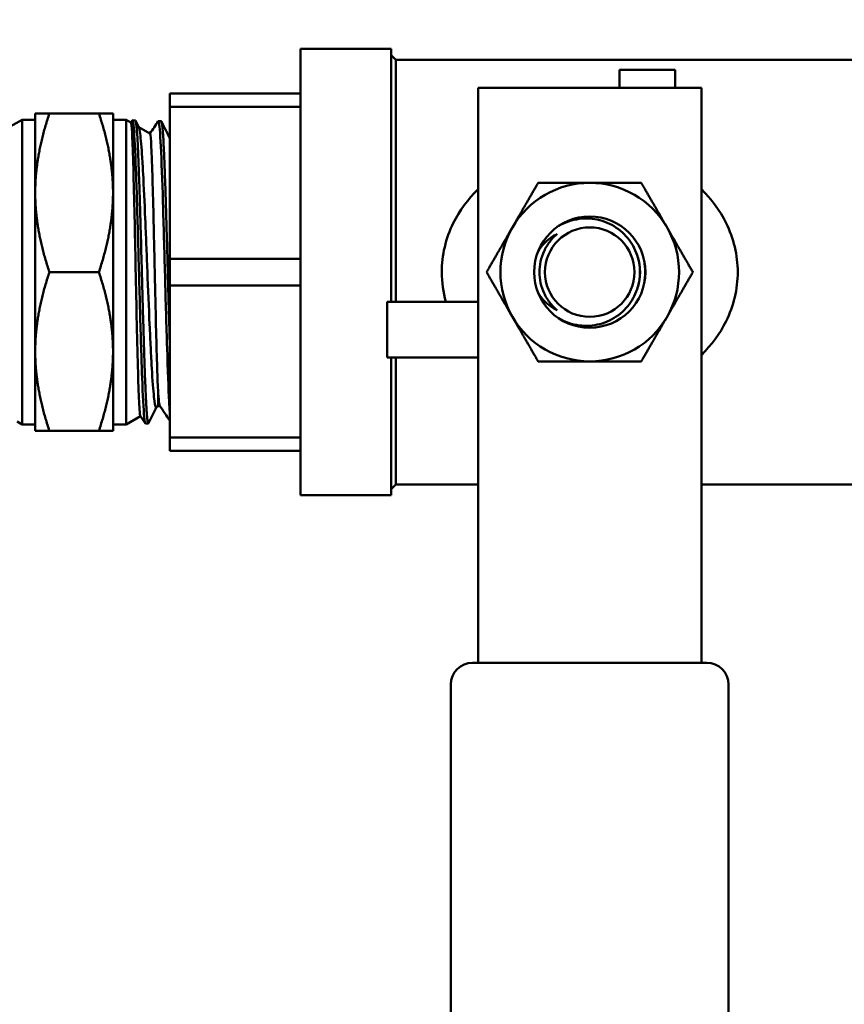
# Model space of a CAD drawing. Header units: inches. Extents: x 1 to 203, y 4 to 128.
# Tile 70 of 112: x 65.4 to 67.67, y 93.04 to 95.75. Entities that reach past the tile are written whole.
import ezdxf

# ---------------------------------------------------------------- set-up
doc = ezdxf.new("R2010")
doc.units = ezdxf.units.IN
doc.header["$LTSCALE"] = 6
doc.header["$MEASUREMENT"] = 0
doc.layers.add('Dimension (ANSI)', color=7, linetype='Continuous', lineweight=25)
doc.layers.add('Visible (ANSI)', color=7, linetype='Continuous', lineweight=50)
doc.styles.add('Dimension Text', font='tahoma.ttf')
doc.dimstyles.new('Dual Dimension', dxfattribs={"dimscale": 6, "dimtxt": 0.12, "dimasz": 0.098425, "dimexe": 0.125, "dimexo": 0.0625, "dimgap": 0.031496, "dimtad": 0, "dimtih": 1, "dimtoh": 1, "dimrnd": 1e-08, "dimzin": 4, "dimdsep": 46, "dimtxsty": 'Dimension Text', "dimcen": 0.09, "dimdle": 0.393701, "dimclrd": 256, "dimclre": 256, "dimclrt": 256, "dimadec": 0, "dimazin": 1, "dimtfac": 1, "dimtofl": 0, "dimtmove": 0, "dimatfit": 3, "dimfxl": 1, "dimtolj": 1, "dimtzin": 4, "dimlwd": -1, "dimlwe": -1, "dimarcsym": 0})

# ---------------------------------------------------------------- blocks, each defined once
blk = doc.blocks.new('*D10')
at = {"layer": 'Defpoints', "color": 0, "transparency": 16777216}
for p in [(72.0391, 122.0918), (37.7446, 97.0525), (72.0391, 95.2756)]:
    blk.add_point(p, dxfattribs=at)
at = {"layer": 'Dimension (ANSI)', "transparency": 16777216}
for p, q in [((37.7446, 97.4275), (37.7446, 122.8418)), ((72.0391, 95.6506), (72.0391, 122.8418)), ((38.3352, 122.0918), (51.501, 122.0918)), ((71.4486, 122.0918), (58.2178, 122.0918))]:
    blk.add_line(p, q, dxfattribs=at)
for points in [[(38.3352, 122.1903), (38.3352, 121.9934), (37.7446, 122.0918)], [(71.4486, 122.1903), (71.4486, 121.9934), (72.0391, 122.0918)]]:
    blk.add_solid(points, dxfattribs=at)
at = {"layer": 'Dimension (ANSI)', "transparency": 16777216, "insert": (54.8594, 122.0918), "char_height": 0.72, "attachment_point": 5, "style": 'Dimension Text'}
blk.add_mtext('\\A1;{\\H3.0x;(}\\S34.29^ 871.1 mm;{\\H3.0x;)}', dxfattribs=at)

msp = doc.modelspace()

# ---------------------------------------------------------------- linework, layer by layer
at = {"layer": 'Visible (ANSI)'}
for p, q in [((66.1716, 94.4431), (66.1716, 95.6731)), ((66.1716, 95.6731), (66.4216, 95.6731)), ((66.4216, 94.9762), (66.4216, 95.6731)), ((66.4339, 95.6435), (66.4216, 95.6557)), ((66.4339, 94.9762), (66.4339, 95.6435)), ((66.4339, 95.6435), (67.7641, 95.6435)), ((67.0498, 95.6156), (67.0498, 95.5656)), ((67.2035, 95.6156), (67.0498, 95.6156)), ((67.2035, 95.6156), (67.2035, 95.5656)), ((66.6604, 95.5656), (66.6604, 95.4556)), ((66.6604, 95.5656), (67.2754, 95.5656)), ((67.2754, 95.5656), (67.2754, 95.4556)), ((65.8116, 95.5133), (65.8116, 95.5501)), ((66.1716, 95.5501), (65.8116, 95.5501)), ((65.8116, 95.0948), (65.8116, 95.5133)), ((65.8116, 95.5133), (66.1716, 95.5133)), ((65.3641, 95.4543), (65.4053, 95.4781)), ((65.4053, 95.4781), (65.4053, 94.6381)), ((65.4053, 95.4781), (65.441, 95.4781)), ((65.441, 95.4956), (65.4801, 95.4956)), ((65.441, 95.4956), (65.441, 95.2768)), ((65.4801, 95.4956), (65.6162, 95.4956)), ((65.6553, 95.4956), (65.6162, 95.4956)), ((65.6553, 95.2768), (65.6553, 95.4956)), ((65.691, 95.4781), (65.6553, 95.4781)), ((65.691, 94.6381), (65.691, 95.4781)), ((65.7046, 95.4702), (65.691, 95.4781)), ((65.7045, 95.4703), (65.7084, 95.476)), ((65.7168, 95.4761), (65.7088, 95.4764)), ((65.7174, 95.4755), (65.7264, 95.4569)), ((65.7882, 95.4739), (65.7803, 95.4742)), ((65.757, 95.4399), (65.726, 95.4578)), ((66.6604, 94.6963), (66.6604, 95.4556)), ((67.2754, 94.6963), (67.2754, 95.4556)), ((65.441, 95.2768), (65.441, 94.8393)), ((65.6553, 94.8393), (65.6553, 95.2768)), ((65.8116, 95.0213), (65.8116, 95.0948)), ((66.1716, 95.0948), (65.8116, 95.0948)), ((65.4801, 95.0581), (65.6162, 95.0581)), ((65.8116, 94.6028), (65.8116, 95.0213)), ((65.8116, 95.0213), (66.1716, 95.0213)), ((66.4104, 94.9762), (66.6604, 94.9762)), ((66.4104, 94.8224), (66.4104, 94.9762)), ((65.441, 94.8393), (65.441, 94.6206)), ((65.6553, 94.6206), (65.6553, 94.8393)), ((66.4104, 94.8224), (66.6604, 94.8224)), ((66.4216, 94.4431), (66.4216, 94.8224)), ((66.4339, 94.4726), (66.4339, 94.8224)), ((65.7794, 94.6891), (65.7744, 94.6862)), ((65.7794, 94.6891), (65.7845, 94.6891)), ((66.6604, 94.6963), (66.6604, 94.691)), ((66.6604, 94.1085), (66.6604, 94.691)), ((67.2754, 94.6963), (67.2754, 94.691)), ((67.2754, 94.1085), (67.2754, 94.691)), ((65.7307, 94.661), (65.691, 94.6381)), ((65.7439, 94.6416), (65.7305, 94.6613)), ((65.3911, 94.6462), (65.4053, 94.6381)), ((65.4053, 94.6381), (65.441, 94.6381)), ((65.691, 94.6381), (65.6553, 94.6381)), ((65.7525, 94.6411), (65.7445, 94.6408)), ((65.441, 94.6206), (65.4801, 94.6206)), ((65.4801, 94.6206), (65.6162, 94.6206)), ((65.6553, 94.6206), (65.6162, 94.6206)), ((65.8116, 94.5661), (65.8116, 94.6028)), ((66.1716, 94.6028), (65.8116, 94.6028)), ((65.8116, 94.5661), (66.1716, 94.5661)), ((66.4339, 94.4726), (66.4216, 94.4604)), ((66.4339, 94.4726), (66.6604, 94.4726)), ((67.2754, 94.4726), (67.7641, 94.4726)), ((66.1716, 94.4431), (66.4216, 94.4431)), ((66.6604, 94.1085), (66.6604, 94.0503)), ((67.2754, 94.1085), (67.2754, 94.0503)), ((66.6604, 93.9818), (66.6604, 94.0503)), ((67.2754, 93.9818), (67.2754, 94.0503)), ((66.6454, 93.9818), (67.2904, 93.9818)), ((66.5854, 91.5036), (66.5854, 93.9218)), ((67.3504, 93.9218), (67.3504, 91.5036))]:
    msp.add_line(p, q, dxfattribs=at)
for radius in [0.1533, 0.1233]:
    msp.add_circle((66.9679, 95.0581), radius, dxfattribs=at)
for centre, radius, start, end in [((66.9679, 95.0581), 0.246, 90, 150), ((66.9679, 95.0581), 0.246, 30, 90), ((66.9679, 95.0581), 0.246, 150, 210), ((66.9679, 95.0581), 0.246, 330, 30), ((66.9679, 95.0581), 0.246, 210, 270), ((66.9679, 95.0581), 0.246, 270, 330), ((66.6454, 93.9218), 0.06, 90, 180), ((67.2904, 93.9218), 0.06, 0, 90)]:
    msp.add_arc(centre, radius, start, end, dxfattribs=at)
msp.add_ellipse((66.9683, 95.0581), major_axis=(0, 0.1389), ratio=0.994843, start_param=4.412574, end_param=5.012204, dxfattribs=at)
for points, weights in [([(65.4801, 95.4956), (65.441, 95.3783), (65.441, 95.2768)], [1.39426173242, 1.50210825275, 1.50210825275]), ([(65.6553, 95.2768), (65.6553, 95.3783), (65.6162, 95.4956)], [1.50210825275, 1.50210825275, 1.39426173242]), ([(66.7548, 95.1811), (66.7878, 95.2381), (66.8258, 95.3041)], [1.85054789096, 1.85054789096, 1.71768453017]), ([(66.9679, 95.3041), (66.902, 95.3041), (66.8258, 95.3041)], [1.85054789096, 1.85054789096, 1.71768453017]), ([(67.1099, 95.3041), (67.0338, 95.3041), (66.9679, 95.3041)], [1.71768453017, 1.85054789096, 1.85054789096]), ([(67.1099, 95.3041), (67.148, 95.2381), (67.1809, 95.1811)], [1.71768453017, 1.85054789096, 1.85054789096]), ([(65.441, 95.2768), (65.441, 95.1753), (65.4801, 95.0581)], [1.50210825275, 1.50210825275, 1.39426173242]), ([(65.6162, 95.0581), (65.6553, 95.1753), (65.6553, 95.2768)], [1.39426173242, 1.50210825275, 1.50210825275]), ([(66.6838, 95.0581), (66.7219, 95.124), (66.7548, 95.1811)], [1.71768453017, 1.85054789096, 1.85054789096]), ([(67.1809, 95.1811), (67.2139, 95.124), (67.2519, 95.0581)], [1.85054789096, 1.85054789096, 1.71768453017]), ([(65.4801, 95.0581), (65.441, 94.9408), (65.441, 94.8393)], [1.39426173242, 1.50210825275, 1.50210825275]), ([(65.6553, 94.8393), (65.6553, 94.9408), (65.6162, 95.0581)], [1.50210825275, 1.50210825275, 1.39426173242]), ([(66.7548, 94.9351), (66.7219, 94.9921), (66.6838, 95.0581)], [1.85054789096, 1.85054789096, 1.71768453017]), ([(67.2519, 95.0581), (67.2139, 94.9921), (67.1809, 94.9351)], [1.71768453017, 1.85054789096, 1.85054789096]), ([(66.8258, 94.8121), (66.7878, 94.878), (66.7548, 94.9351)], [1.71768453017, 1.85054789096, 1.85054789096]), ([(67.1809, 94.9351), (67.148, 94.878), (67.1099, 94.8121)], [1.85054789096, 1.85054789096, 1.71768453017]), ([(65.441, 94.8393), (65.441, 94.7378), (65.4801, 94.6206)], [1.50210825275, 1.50210825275, 1.39426173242]), ([(65.6162, 94.6206), (65.6553, 94.7378), (65.6553, 94.8393)], [1.39426173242, 1.50210825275, 1.50210825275]), ([(66.9679, 94.8121), (66.902, 94.8121), (66.8258, 94.8121)], [1.85054789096, 1.85054789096, 1.71768453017]), ([(67.1099, 94.8121), (67.0338, 94.8121), (66.9679, 94.8121)], [1.71768453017, 1.85054789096, 1.85054789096])]:
    msp.add_rational_spline(points, weights, degree=2, dxfattribs=at)
for points in [[(65.7084, 95.476), (65.7097, 95.478), (65.7111, 95.4708), (65.7125, 95.4545)], [(65.7569, 95.44), (65.7645, 95.4513), (65.7722, 95.4626), (65.7798, 95.4738)], [(65.7798, 95.4738), (65.7803, 95.4745), (65.7807, 95.4741), (65.7812, 95.4727)], [(65.7125, 95.4545), (65.7144, 95.4321), (65.7163, 95.3926), (65.7182, 95.3409)], [(65.7812, 95.4727), (65.7831, 95.4667), (65.785, 95.4429), (65.7869, 95.4041)], [(65.7889, 95.4731), (65.7965, 95.4575), (65.8041, 95.4419), (65.8116, 95.4263)], [(65.7869, 95.4041), (65.7889, 95.3653), (65.7908, 95.3117), (65.7927, 95.2497)], [(65.7182, 95.3409), (65.7201, 95.2892), (65.7221, 95.2254), (65.724, 95.1572)], [(65.7927, 95.2497), (65.7946, 95.1877), (65.7965, 95.1176), (65.7984, 95.0479)], [(65.724, 95.1572), (65.7259, 95.089), (65.7278, 95.0167), (65.7297, 94.949)], [(65.7984, 95.0479), (65.8003, 94.9781), (65.8022, 94.9089), (65.8041, 94.8487)], [(65.7297, 94.949), (65.7316, 94.8814), (65.7335, 94.8185), (65.7354, 94.7681)], [(65.8041, 94.8487), (65.806, 94.7885), (65.8079, 94.7375), (65.8098, 94.7017)], [(65.7354, 94.7681), (65.7373, 94.7177), (65.7392, 94.6799), (65.7411, 94.6593)], [(65.7792, 94.7325), (65.7808, 94.7068), (65.7825, 94.692), (65.7842, 94.6895)], [(65.8116, 94.6491), (65.8025, 94.6626), (65.7933, 94.6761), (65.7842, 94.6895)], [(65.8098, 94.7017), (65.8104, 94.6907), (65.811, 94.6811), (65.8116, 94.673)], [(65.7748, 94.6865), (65.7676, 94.6716), (65.7604, 94.6566), (65.7531, 94.6417)], [(65.7411, 94.6593), (65.7423, 94.6471), (65.7434, 94.6409), (65.7445, 94.6409)]]:
    msp.add_open_spline(points, degree=3, dxfattribs=at)
for points, knots in [([(65.7531, 94.6417), (65.7529, 94.6413), (65.7527, 94.641), (65.7524, 94.6411), (65.7521, 94.6412), (65.7518, 94.6418), (65.7515, 94.6428), (65.7511, 94.6439), (65.7508, 94.6455), (65.7505, 94.6475), (65.7498, 94.6516), (65.7492, 94.6576), (65.7486, 94.6655), (65.7482, 94.6695), (65.7479, 94.674), (65.7476, 94.6789), (65.7473, 94.6838), (65.747, 94.6891), (65.7467, 94.6948), (65.746, 94.7063), (65.7454, 94.7194), (65.7447, 94.7343), (65.7444, 94.7418), (65.7441, 94.7496), (65.7438, 94.7578), (65.7434, 94.7659), (65.7431, 94.7744), (65.7428, 94.7832), (65.7422, 94.8008), (65.7416, 94.8196), (65.7409, 94.8397), (65.7406, 94.8497), (65.7403, 94.8601), (65.74, 94.8706), (65.7396, 94.8811), (65.7393, 94.8918), (65.739, 94.9026), (65.7383, 94.9243), (65.7377, 94.9466), (65.7371, 94.9697), (65.7367, 94.9813), (65.7364, 94.993), (65.7361, 95.0046), (65.7358, 95.0163), (65.7355, 95.0279), (65.7352, 95.0396), (65.7345, 95.0629), (65.7339, 95.0863), (65.7332, 95.1098), (65.7329, 95.1215), (65.7326, 95.1332), (65.7323, 95.1447), (65.7319, 95.1562), (65.7316, 95.1675), (65.7313, 95.1787), (65.7307, 95.2011), (65.7301, 95.2229), (65.7294, 95.244), (65.7291, 95.2546), (65.7288, 95.265), (65.7284, 95.275), (65.7281, 95.2851), (65.7278, 95.2948), (65.7275, 95.3043), (65.7268, 95.3232), (65.7262, 95.3409), (65.7256, 95.3574), (65.7252, 95.3656), (65.7249, 95.3735), (65.7246, 95.381), (65.7243, 95.3885), (65.724, 95.3955), (65.7237, 95.4021), (65.723, 95.4154), (65.7224, 95.4271), (65.7217, 95.437), (65.7214, 95.442), (65.7211, 95.4466), (65.7208, 95.4506), (65.7204, 95.4547), (65.7201, 95.4582), (65.7198, 95.4613), (65.7192, 95.4675), (65.7186, 95.4718), (65.7179, 95.4741), (65.7176, 95.4753), (65.7173, 95.4759), (65.7169, 95.4761), (65.7169, 95.4761), (65.7168, 95.4761), (65.7168, 95.4761)], [0.87748602, 0.87748602, 0.87748602, 0.87748602, 0.87890625, 0.87890625, 0.87890625, 0.88085937, 0.88085937, 0.88085937, 0.8828125, 0.8828125, 0.8828125, 0.88671875, 0.88671875, 0.88671875, 0.88867187, 0.88867187, 0.88867187, 0.890625, 0.890625, 0.890625, 0.89453125, 0.89453125, 0.89453125, 0.89648437, 0.89648437, 0.89648437, 0.8984375, 0.8984375, 0.8984375, 0.90234375, 0.90234375, 0.90234375, 0.90429687, 0.90429687, 0.90429687, 0.90625, 0.90625, 0.90625, 0.91015625, 0.91015625, 0.91015625, 0.91210937, 0.91210937, 0.91210937, 0.9140625, 0.9140625, 0.9140625, 0.91796875, 0.91796875, 0.91796875, 0.91992187, 0.91992187, 0.91992187, 0.921875, 0.921875, 0.921875, 0.92578125, 0.92578125, 0.92578125, 0.92773437, 0.92773437, 0.92773437, 0.9296875, 0.9296875, 0.9296875, 0.93359375, 0.93359375, 0.93359375, 0.93554687, 0.93554687, 0.93554687, 0.9375, 0.9375, 0.9375, 0.94140625, 0.94140625, 0.94140625, 0.94335937, 0.94335937, 0.94335937, 0.9453125, 0.9453125, 0.9453125, 0.94921875, 0.94921875, 0.94921875, 0.95117187, 0.95117187, 0.95117187, 0.95148496, 0.95148496, 0.95148496, 0.95148496]), ([(65.8116, 94.8628), (65.8111, 94.8788), (65.8106, 94.8953), (65.8102, 94.9124), (65.8098, 94.9234), (65.8095, 94.9347), (65.8092, 94.946), (65.8089, 94.9574), (65.8085, 94.9688), (65.8082, 94.9803), (65.8076, 95.0032), (65.8069, 95.0265), (65.8063, 95.0501), (65.806, 95.0618), (65.8056, 95.0737), (65.8053, 95.0855), (65.805, 95.0972), (65.8047, 95.1089), (65.8044, 95.1204), (65.8037, 95.1435), (65.8031, 95.1663), (65.8024, 95.1887), (65.8021, 95.1999), (65.8018, 95.211), (65.8015, 95.2218), (65.8011, 95.2326), (65.8008, 95.2432), (65.8005, 95.2535), (65.7999, 95.2742), (65.7992, 95.2938), (65.7986, 95.3125), (65.7983, 95.3218), (65.798, 95.3309), (65.7976, 95.3395), (65.7973, 95.3482), (65.797, 95.3565), (65.7967, 95.3644), (65.796, 95.3802), (65.7954, 95.3945), (65.7947, 95.4073), (65.7944, 95.4137), (65.7941, 95.4198), (65.7938, 95.4253), (65.7934, 95.4308), (65.7931, 95.4359), (65.7928, 95.4404), (65.7922, 95.4496), (65.7915, 95.457), (65.7909, 95.4625), (65.7905, 95.4652), (65.7902, 95.4675), (65.7899, 95.4693), (65.7896, 95.471), (65.7892, 95.4723), (65.7889, 95.473), (65.7887, 95.4736), (65.7884, 95.4739), (65.7882, 95.4739)], [0.75869332, 0.75869332, 0.75869332, 0.75869332, 0.76171875, 0.76171875, 0.76171875, 0.76367187, 0.76367187, 0.76367187, 0.765625, 0.765625, 0.765625, 0.76953125, 0.76953125, 0.76953125, 0.77148437, 0.77148437, 0.77148437, 0.7734375, 0.7734375, 0.7734375, 0.77734375, 0.77734375, 0.77734375, 0.77929687, 0.77929687, 0.77929687, 0.78125, 0.78125, 0.78125, 0.78515625, 0.78515625, 0.78515625, 0.78710937, 0.78710937, 0.78710937, 0.7890625, 0.7890625, 0.7890625, 0.79296875, 0.79296875, 0.79296875, 0.79492187, 0.79492187, 0.79492187, 0.796875, 0.796875, 0.796875, 0.80078125, 0.80078125, 0.80078125, 0.80273437, 0.80273437, 0.80273437, 0.8046875, 0.8046875, 0.8046875, 0.80618012, 0.80618012, 0.80618012, 0.80618012]), ([(65.7305, 94.6613), (65.7297, 94.6624), (65.7289, 94.6688), (65.7276, 94.6881), (65.7271, 94.6982), (65.7255, 94.7359), (65.7243, 94.7704), (65.7222, 94.8538), (65.721, 94.9019), (65.7189, 95.0028), (65.7178, 95.0548), (65.7157, 95.1547), (65.7148, 95.2018), (65.7127, 95.2938), (65.7115, 95.3369), (65.7093, 95.4074), (65.7082, 95.4342), (65.7066, 95.4587), (65.7061, 95.4642), (65.7053, 95.469), (65.705, 95.47), (65.7046, 95.4702)], [-4.688322, -4.688322, -4.688322, -4.688322, -4.398826, -4.398826, -4.204036, -4.204036, -3.794617, -3.794617, -3.384564, -3.384564, -2.988215, -2.988215, -2.612578, -2.612578, -2.194348, -2.194348, -1.776934, -1.776934, -1.577381, -1.577381, -1.464273, -1.464273, -1.464273, -1.464273]), ([(65.7264, 95.4569), (65.7274, 95.455), (65.7282, 95.4511), (65.7311, 95.4327), (65.7331, 95.4111), (65.736, 95.3662), (65.7371, 95.3485), (65.74, 95.2927), (65.742, 95.2507), (65.7449, 95.1822), (65.7459, 95.1585), (65.7478, 95.1104), (65.7488, 95.0861), (65.7519, 95.0108), (65.7538, 94.9604), (65.757, 94.8913), (65.758, 94.8699), (65.76, 94.8294), (65.7609, 94.8104), (65.7639, 94.7594), (65.766, 94.7327), (65.7697, 94.6972), (65.7716, 94.6876), (65.7738, 94.6861), (65.7741, 94.6861), (65.7744, 94.6862)], [-3.347272, -3.347272, -3.347272, -3.347272, -3.171393, -3.171393, -2.794452, -2.794452, -2.59413, -2.59413, -2.22272, -2.22272, -2.035861, -2.035861, -1.850724, -1.850724, -1.46282, -1.46282, -1.277901, -1.277901, -1.089488, -1.089488, -0.722278, -0.722278, -0.37739, -0.37739, -0.325641, -0.325641, -0.325641, -0.325641]), ([(65.7792, 94.7325), (65.7782, 94.7512), (65.7773, 94.7759), (65.7755, 94.8361), (65.7745, 94.8716), (65.7725, 94.956), (65.7713, 95.0052), (65.7697, 95.0787), (65.7692, 95.1023), (65.7681, 95.1488), (65.7676, 95.1716), (65.766, 95.2387), (65.765, 95.28), (65.7634, 95.3338), (65.7628, 95.3505), (65.7617, 95.3796), (65.7612, 95.392), (65.7596, 95.4243), (65.7584, 95.4369), (65.7572, 95.4397), (65.7571, 95.4399), (65.757, 95.4399)], [-10.493921, -10.493921, -10.493921, -10.493921, -10.176194, -10.176194, -9.844364, -9.844364, -9.456782, -9.456782, -9.273257, -9.273257, -9.090635, -9.090635, -8.717218, -8.717218, -8.524425, -8.524425, -8.336682, -8.336682, -7.942487, -7.942487, -7.904651, -7.904651, -7.904651, -7.904651]), ([(66.5719, 94.9762), (66.5644, 95.0027), (66.5604, 95.0303), (66.5604, 95.0577), (66.5603, 95.1043), (66.5715, 95.1511), (66.5923, 95.1931), (66.6093, 95.2274), (66.6324, 95.259), (66.6604, 95.2865)], [-0.5366543, -0.5366543, -0.5366543, -0.5366543, -0.5, -0.5, -0.5, -0.4375, -0.4375, -0.4375, -0.3865123, -0.3865123, -0.3865123, -0.3865123]), ([(67.2754, 95.2865), (67.3034, 95.2589), (67.3265, 95.2273), (67.3434, 95.1932), (67.3641, 95.1514), (67.3754, 95.1045), (67.3754, 95.0581)], [-0.1135849, -0.1135849, -0.1135849, -0.1135849, -0.0625, -0.0625, -0.0625, 0, 0, 0, 0]), ([(66.8826, 94.9308), (66.891, 94.9258), (66.8999, 94.9216), (66.9283, 94.9117), (66.9488, 94.9092), (66.9859, 94.9117), (67.005, 94.9165), (67.0397, 94.9332), (67.0554, 94.9451), (67.0793, 94.9714), (67.0894, 94.9874), (67.1029, 95.022), (67.1061, 95.0406), (67.1061, 95.0581), (67.1061, 95.0755), (67.1029, 95.0941), (67.0894, 95.1288), (67.0793, 95.1447), (67.0554, 95.171), (67.0397, 95.1829), (67.005, 95.1996), (66.9859, 95.2044), (66.9488, 95.2069), (66.9283, 95.2044), (66.8999, 95.1945), (66.891, 95.1903), (66.8826, 95.1854)], [1.510472, 1.510472, 1.510472, 1.510472, 1.581342, 1.581342, 1.727, 1.727, 1.865229, 1.865229, 2.003458, 2.003458, 2.136212, 2.136212, 2.268966, 2.268966, 2.268966, 2.40172, 2.40172, 2.534474, 2.534474, 2.672703, 2.672703, 2.810932, 2.810932, 2.95659, 2.95659, 3.02746, 3.02746, 3.02746, 3.02746]), ([(66.8249, 95.1132), (66.8252, 95.1138), (66.8255, 95.1143), (66.8359, 95.1322), (66.8505, 95.1468), (66.8703, 95.1593), (66.8742, 95.1614), (66.8782, 95.1635)], [1.1023548, 1.1023548, 1.1023548, 1.1023548, 1.1070551, 1.1070551, 1.2556683, 1.2556683, 1.2900068, 1.2900068, 1.2900068, 1.2900068]), ([(66.8782, 95.1635), (66.8707, 95.157), (66.8638, 95.1498), (66.8578, 95.1418), (66.8517, 95.1338), (66.8465, 95.1252), (66.8423, 95.1161), (66.8382, 95.1071), (66.8349, 95.0975), (66.8328, 95.0878), (66.8306, 95.078), (66.8296, 95.0681), (66.8296, 95.0581), (66.8296, 95.0482), (66.8307, 95.0381), (66.8328, 95.0284), (66.8349, 95.0187), (66.8381, 95.0091), (66.8423, 95), (66.8465, 94.9909), (66.8517, 94.9824), (66.8577, 94.9745), (66.8637, 94.9665), (66.8707, 94.9591), (66.8782, 94.9527)], [0, 0, 0, 0, 0.125, 0.125, 0.125, 0.25, 0.25, 0.25, 0.375, 0.375, 0.375, 0.5, 0.5, 0.5, 0.625, 0.625, 0.625, 0.75, 0.75, 0.75, 0.875, 0.875, 0.875, 1, 1, 1, 1]), ([(67.1178, 95.0898), (67.1196, 95.0791), (67.1205, 95.0683), (67.1205, 95.0581), (67.1205, 95.0478), (67.1196, 95.0371), (67.1178, 95.0263)], [-0.0783391, -0.0783391, -0.0783391, -0.0783391, 0, 0, 0, 0.0783391, 0.0783391, 0.0783391, 0.0783391]), ([(67.3754, 95.0581), (67.3754, 95.0116), (67.3642, 94.9649), (67.3433, 94.9228), (67.3263, 94.8885), (67.3032, 94.8571), (67.2754, 94.8297)], [-1, -1, -1, -1, -0.9375, -0.9375, -0.9375, -0.8866489, -0.8866489, -0.8866489, -0.8866489]), ([(66.8782, 94.9527), (66.8742, 94.9547), (66.8703, 94.9569), (66.8505, 94.9694), (66.8359, 94.9839), (66.8255, 95.0018), (66.8252, 95.0023), (66.8249, 95.0029)], [0.6268768, 0.6268768, 0.6268768, 0.6268768, 0.6612153, 0.6612153, 0.8098286, 0.8098286, 0.8145288, 0.8145288, 0.8145288, 0.8145288]), ([(65.7794, 94.6891), (65.7794, 94.6891), (65.7794, 94.6895), (65.7794, 94.6919), (65.7794, 94.6962), (65.7793, 94.71), (65.7792, 94.7199), (65.7792, 94.7325)], [-0.4582693, -0.4582693, -0.4582693, -0.4582693, -0.390651, -0.390651, -0.2036616, -0.2036616, 0, 0, 0, 0])]:
    msp.add_open_spline(points, degree=3, knots=knots, dxfattribs=at)

# ---------------------------------------------------------------- dimensions: what is measured, and where the dimension line sits
at = {"layer": 'Dimension (ANSI)'}
dim = msp.add_linear_dim(base=(72.0391, 122.0918), p1=(37.7446, 97.0525), p2=(72.0391, 95.2756), text='{\\H3.0x;(}\\S<>^ 871.1 mm;{\\H3.0x;)}', dimstyle='Dual Dimension', override={"dimgap": 0.031496, "dimtih": 0, "dimtoh": 0, "dimdec": 2, "dimpost": '\\X', "dimtol": 0, "dimlim": 0, "dimtp": 0, "dimtm": 0, "dimtdec": 2, "dimatfit": 1}, dxfattribs=at)
dim.commit()
dim.dimension.update_dxf_attribs({"geometry": '*D10', "text_midpoint": (54.8594, 122.0918), "dimtype": 160})

doc.saveas('drawing.dxf')
